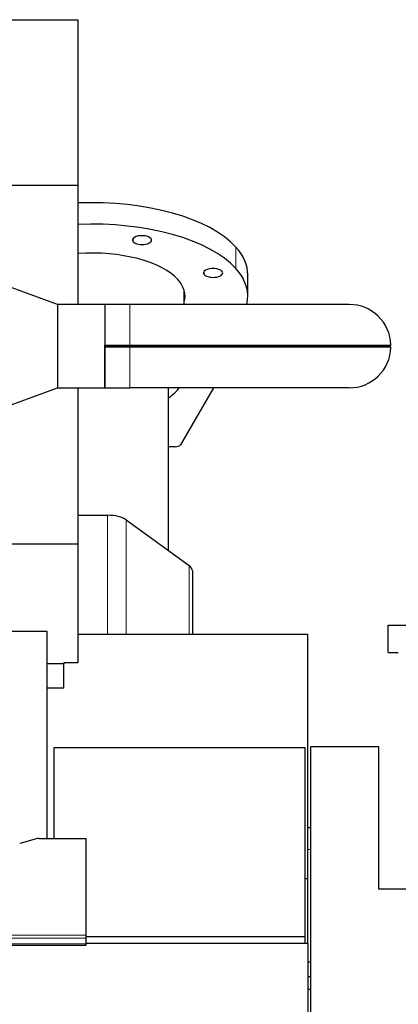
# Model space of a CAD drawing. Header units: inches. Extents: x 0 to 23760, y -13 to 16800.
# Tile 221 of 223: x 20900 to 21245, y 14053 to 14952. Entities that reach past the tile are written whole.
import ezdxf

# ---------------------------------------------------------------- set-up
doc = ezdxf.new("R2010")
doc.units = ezdxf.units.IN
doc.layers.add('254', color=7, linetype='Continuous', true_color=0xffffff)

msp = doc.modelspace()

# ---------------------------------------------------------------- linework, layer by layer
at = {"layer": '254', "color": 2, "linetype": 'Continuous', "lineweight": 25}
for p, q in [((17829.051, 14952.109), (20952.72, 14952.109)), ((20952.72, 14952.109), (20952.72, 14801.084)), ((17898.238, 14801.084), (20952.72, 14801.084)), ((20952.72, 14801.084), (20952.72, 14692.122)), ((20934.22, 14692.125), (20834.22, 14728.522)), ((21107.72, 14699.749), (21107.72, 14719.263)), ((21049.72, 14692.175), (21049.72, 14704.958)), ((20977.17, 14692.125), (20934.22, 14692.125)), ((20934.22, 14692.125), (20934.22, 14654.125)), ((20977.219, 14692.175), (20952.716, 14692.175)), ((20977.22, 14692.175), (20977.17, 14692.125)), ((20977.17, 14692.125), (20977.17, 14655.102)), ((21000.22, 14692.175), (20977.22, 14692.175)), ((20977.22, 14692.175), (20977.22, 14655.152)), ((21200.22, 14692.175), (21000.22, 14692.175)), ((20934.22, 14654.125), (20934.22, 14616.125)), ((20977.22, 14655.102), (20977.17, 14655.102)), ((20977.17, 14653.148), (20977.17, 14616.125)), ((20977.17, 14653.148), (20977.22, 14653.148)), ((20977.22, 14655.152), (21000.22, 14655.152)), ((20977.22, 14653.148), (20977.22, 14655.102)), ((20977.22, 14654.125), (21000.22, 14654.125)), ((20977.22, 14616.075), (20977.22, 14653.098)), ((21000.22, 14653.098), (20977.22, 14653.098)), ((21000.22, 14655.152), (21238.256, 14655.152)), ((21000.22, 14654.125), (21237.256, 14654.125)), ((21238.256, 14653.098), (21000.22, 14653.098)), ((21238.256, 14655.152), (21237.256, 14654.125)), ((21238.256, 14653.098), (21237.256, 14654.125)), ((20834.22, 14579.728), (20934.22, 14616.125)), ((20934.22, 14616.125), (20977.17, 14616.125)), ((20952.716, 14616.075), (20977.219, 14616.075)), ((20952.72, 14616.127), (20952.72, 14473.763)), ((20977.17, 14616.125), (20977.22, 14616.075)), ((20977.22, 14616.075), (21000.22, 14616.075)), ((21200.22, 14616.075), (21000.22, 14616.075)), ((21035.22, 14467.553), (21035.22, 14616.072)), ((21076.397, 14616.074), (21046.212, 14563.958)), ((21041.381, 14562.246), (21035.219, 14562.246)), ((20952.72, 14499.763), (20979.849, 14499.763)), ((20996.723, 14495.486), (21054.093, 14453.857)), ((20848.409, 14473.763), (20952.72, 14473.763)), ((20952.72, 14473.763), (20952.72, 14365.047)), ((21057.22, 14448.899), (21057.22, 14391.358)), ((21235.757, 14399.503), (21255.757, 14399.503)), ((21235.757, 14374.503), (21235.757, 14399.503)), ((20924.56, 14393.597), (20846.617, 14393.597)), ((20924.56, 14204.795), (20924.56, 14393.597)), ((20952.72, 14391.359), (21162.223, 14391.359)), ((21162.223, 14391.359), (21162.223, 14214.518)), ((21235.757, 14374.503), (21245.02, 14374.503)), ((20939.72, 14364.292), (20924.557, 14364.292)), ((20939.72, 14365.047), (20939.72, 14364.292)), ((20952.72, 14365.047), (20939.72, 14365.047)), ((20939.72, 14342.109), (20939.72, 14364.292)), ((20924.527, 14342.109), (20939.72, 14342.109)), ((20930.92, 14204.795), (20930.92, 14287.861)), ((20930.92, 14287.861), (21159.92, 14287.861)), ((21159.92, 14115.407), (21159.92, 14287.861)), ((21165.22, 14019.78), (21165.22, 14288.518)), ((21227.22, 14288.518), (21165.22, 14288.518)), ((21227.22, 14158.518), (21227.22, 14288.518)), ((21162.22, 14214.518), (21162.22, 14194.518)), ((21165.22, 14214.518), (21162.22, 14214.518)), ((20915.764, 14204.6), (20899.599, 14200.069)), ((20917.263, 14204.795), (20960.22, 14204.795)), ((20960.22, 14116.394), (20960.22, 14204.795)), ((21162.22, 14194.518), (21162.22, 14109.096)), ((21162.22, 14167.9), (21159.92, 14167.9)), ((21521.72, 14158.518), (21227.22, 14158.518)), ((20960.22, 14113.66), (20960.22, 14116.394)), ((20960.22, 14108.412), (20960.22, 14113.66)), ((20960.221, 14115.407), (21159.92, 14115.407)), ((21159.92, 14109.095), (21159.92, 14115.407)), ((20403.22, 14107.397), (20960.22, 14107.397)), ((20960.208, 14109.095), (21162.72, 14109.095)), ((20960.22, 14107.397), (20960.22, 14108.412)), ((21162.72, 14019.047), (21162.72, 14109.095)), ((21165.22, 14091.715), (21162.72, 14091.715)), ((21162.719, 14078.829), (21165.22, 14078.829)), ((21165.22, 14066.751), (21162.72, 14066.751))]:
    msp.add_line(p, q, dxfattribs=at)
at = {"layer": '254', "color": 110, "linetype": 'Continuous', "lineweight": 13}
for p, q in [((21003.058, 14749.395), (21003.058, 14752.487)), ((21096.873, 14724.929), (21096.873, 14744.444)), ((21068.002, 14719.407), (21068.002, 14722.5)), ((21000.22, 14692.175), (21000.22, 14655.152)), ((21000.22, 14655.152), (21000.22, 14654.125)), ((21000.22, 14653.098), (21000.22, 14654.125)), ((21000.22, 14616.075), (21000.22, 14653.098)), ((20979.849, 14499.763), (20979.849, 14391.359)), ((20996.723, 14495.486), (20996.723, 14391.36)), ((21054.093, 14453.857), (21054.093, 14391.358)), ((21165.22, 14194.518), (21162.22, 14194.518)), ((20403.22, 14116.394), (20960.22, 14116.394)), ((20403.22, 14113.66), (20960.22, 14113.66)), ((20403.22, 14108.412), (20960.22, 14108.412))]:
    msp.add_line(p, q, dxfattribs=at)
at = {"layer": '254', "color": 2, "linetype": 'Continuous', "lineweight": 25}
for start, end in [(1.546633, 90), (270, 358.453367)]:
    msp.add_arc((21200.22, 14654.125), 38.05, start, end, dxfattribs=at)
for centre, major_axis, ratio, start_param, end_param in [((20965.22, 14719.263), (-142.5, 0), 0.4617486, 3.5342917, 4.8002554), ((20965.22, 14699.749), (-142.5, 0), 0.4617486, 3.5342917, 4.8002554), ((21011.142, 14750.941), (-8.75, 0), 0.4617486, 3.5342917, 6.6758844), ((21011.142, 14750.941), (-8.75, 0), 0.4617486, 0.3926991, 3.5342917), ((20965.22, 14699.749), (-85.25, 0), 0.4617486, 3.5342917, 4.859553), ((20965.22, 14719.263), (-142.5, 0), 0.4617486, 3.1415927, 3.5342917), ((21076.085, 14720.954), (-8.75, 0), 0.4617486, 3.5342917, 6.6758844), ((21076.085, 14720.954), (-8.75, 0), 0.4617486, 0.3926991, 3.5342917), ((20965.22, 14699.749), (-142.5, 0), 0.4617486, 3.0261882, 3.5342917), ((20965.22, 14699.749), (-85.25, 0), 0.4617486, 3.0088113, 3.5342917), ((20965.22, 14628.788), (-84.5, 0), 0.4617486, 2.5470462, 2.8097619), ((21041.381, 14564.555), (5, 0), 0.4617486, 4.712389, 6.0218593), ((20979.849, 14490.528), (-20, 0), 0.4617486, 3.7083219, 4.712389), ((21037.22, 14448.899), (-20, 0), 0.4617486, 3.1415927, 3.7083219), ((20917.266, 14203.338), (-3, 0.002), 0.4856498, 4.7136997, 5.2369038)]:
    msp.add_ellipse(centre, major_axis=major_axis, ratio=ratio, start_param=start_param, end_param=end_param, dxfattribs=at)
for points in [[(20977.17, 14655.102), (20977.187, 14655.119), (20977.203, 14655.136), (20977.22, 14655.152)], [(20977.17, 14653.148), (20977.187, 14653.132), (20977.203, 14653.115), (20977.22, 14653.098)]]:
    msp.add_open_spline(points, degree=3, dxfattribs=at)

doc.saveas('drawing.dxf')
